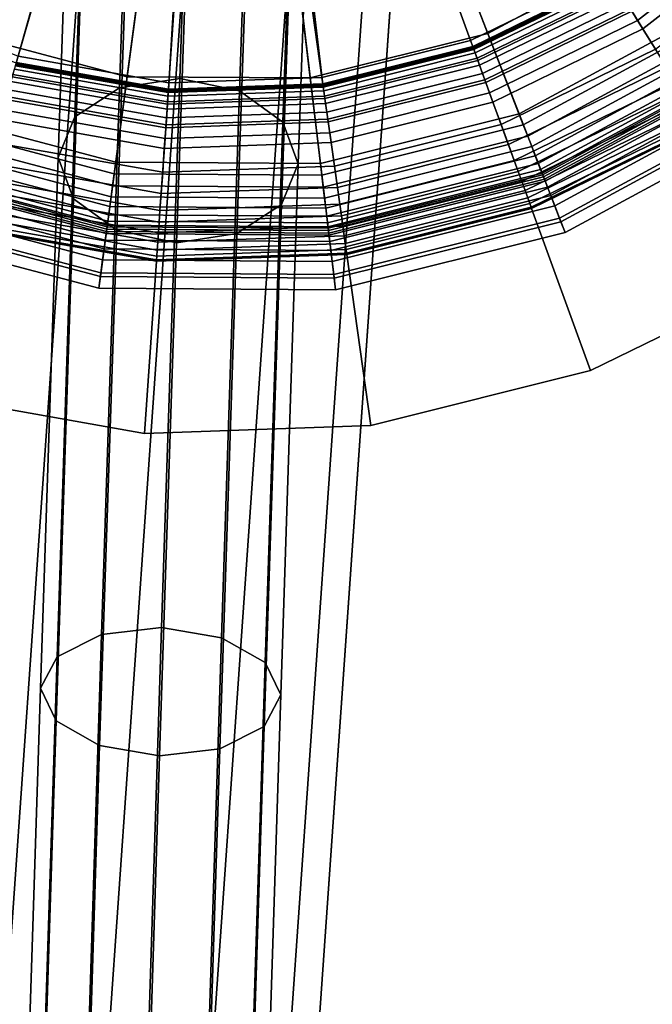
# Model space of a CAD drawing. Extents: x -43.1 to 43.1, y -41.3 to 41.3.
# Tile 246 of 256: x 1.2 to 2, y 16.2 to 17.5. Entities that reach past the tile are written whole.
import ezdxf

# ---------------------------------------------------------------- set-up
doc = ezdxf.new("R2010")
doc.units = 0
for name, color, linetype in [('CABLE.1', 18, 'CONTINUOUS'), ('LAMP', 7, 'CONTINUOUS'), ('LAMP_SUPPORT', 18, 'CONTINUOUS'), ('METAL_BASE', 254, 'CONTINUOUS')]:
    doc.layers.add(name, color=color, linetype=linetype)

msp = doc.modelspace()

# ---------------------------------------------------------------- linework, layer by layer
at = {"layer": 'CABLE.1'}
for points in [[(1.346, 17.3729, 5.2391), (1.4239, 17.385, 5.2232), (1.4435, 17.9569, 5.8728), (1.3655, 17.9415, 5.8851)], [(1.4239, 17.385, 5.2232), (1.5013, 17.3687, 5.2379), (1.5207, 17.9376, 5.8841), (1.4435, 17.9569, 5.8728)], [(1.2884, 17.3355, 5.2814), (1.346, 17.3729, 5.2391), (1.3655, 17.9415, 5.8851), (1.3076, 17.8957, 5.9177)], [(1.5013, 17.3687, 5.2379), (1.5573, 17.3283, 5.2794), (1.5765, 17.8888, 5.9161), (1.5207, 17.9376, 5.8841)], [(1.2666, 17.283, 5.3387), (1.2884, 17.3355, 5.2814), (1.3076, 17.8957, 5.9177), (1.2854, 17.8316, 5.962)], [(1.5573, 17.3283, 5.2794), (1.5771, 17.2747, 5.3364), (1.5959, 17.8237, 5.9601), (1.5765, 17.8888, 5.9161)], [(1.2864, 17.2293, 5.3957), (1.2666, 17.283, 5.3387), (1.2854, 17.8316, 5.962), (1.3048, 17.7665, 6.006)], [(1.5771, 17.2747, 5.3364), (1.5553, 17.2221, 5.3937), (1.5738, 17.7596, 6.0043), (1.5959, 17.8237, 5.9601)], [(1.3425, 17.1889, 5.4371), (1.2864, 17.2293, 5.3957), (1.3048, 17.7665, 6.006), (1.3607, 17.7177, 6.0379)], [(1.5553, 17.2221, 5.3937), (1.4978, 17.1847, 5.436), (1.5159, 17.7138, 6.037), (1.5738, 17.7596, 6.0043)], [(1.4199, 17.1726, 5.4519), (1.3425, 17.1889, 5.4371), (1.3607, 17.7177, 6.0379), (1.4379, 17.6984, 6.0493)], [(1.4978, 17.1847, 5.436), (1.4199, 17.1726, 5.4519), (1.4379, 17.6984, 6.0493), (1.5159, 17.7138, 6.037)], [(1.3226, 16.6667, 4.7036), (1.4004, 16.6757, 4.6853), (1.4239, 17.385, 5.2232), (1.346, 17.3729, 5.2391)], [(1.4004, 16.6757, 4.6853), (1.4778, 16.6624, 4.7024), (1.5013, 17.3687, 5.2379), (1.4239, 17.385, 5.2232)], [(1.2653, 16.6379, 4.7524), (1.3226, 16.6667, 4.7036), (1.346, 17.3729, 5.2391), (1.2884, 17.3355, 5.2814)], [(1.4778, 16.6624, 4.7024), (1.5342, 16.6305, 4.7503), (1.5573, 17.3283, 5.2794), (1.5013, 17.3687, 5.2379)], [(1.2439, 16.5971, 4.8186), (1.2653, 16.6379, 4.7524), (1.2884, 17.3355, 5.2814), (1.2666, 17.283, 5.3387)], [(1.5342, 16.6305, 4.7503), (1.5544, 16.5885, 4.8161), (1.5771, 17.2747, 5.3364), (1.5573, 17.3283, 5.2794)], [(1.2641, 16.555, 4.8845), (1.2439, 16.5971, 4.8186), (1.2666, 17.283, 5.3387), (1.2864, 17.2293, 5.3957)], [(1.5544, 16.5885, 4.8161), (1.533, 16.5477, 4.8823), (1.5553, 17.2221, 5.3937), (1.5771, 17.2747, 5.3364)], [(1.3204, 16.5231, 4.9323), (1.2641, 16.555, 4.8845), (1.2864, 17.2293, 5.3957), (1.3425, 17.1889, 5.4371)], [(1.533, 16.5477, 4.8823), (1.4757, 16.5189, 4.9311), (1.4978, 17.1847, 5.436), (1.5553, 17.2221, 5.3937)], [(1.3979, 16.5099, 4.9494), (1.3204, 16.5231, 4.9323), (1.3425, 17.1889, 5.4371), (1.4199, 17.1726, 5.4519)], [(1.4757, 16.5189, 4.9311), (1.3979, 16.5099, 4.9494), (1.4199, 17.1726, 5.4519), (1.4978, 17.1847, 5.436)], [(1.2972, 15.8701, 4.2963), (1.3749, 15.8759, 4.2763), (1.4004, 16.6757, 4.6853), (1.3226, 16.6667, 4.7036)], [(1.3749, 15.8759, 4.2763), (1.4524, 15.8658, 4.2951), (1.4778, 16.6624, 4.7024), (1.4004, 16.6757, 4.6853)], [(1.2402, 15.8502, 4.3496), (1.2972, 15.8701, 4.2963), (1.3226, 16.6667, 4.7036), (1.2653, 16.6379, 4.7524)], [(1.4524, 15.8658, 4.2951), (1.5091, 15.8428, 4.3475), (1.5342, 16.6305, 4.7503), (1.4778, 16.6624, 4.7024)], [(1.2191, 15.8214, 4.422), (1.2402, 15.8502, 4.3496), (1.2653, 16.6379, 4.7524), (1.2439, 16.5971, 4.8186)], [(1.5091, 15.8428, 4.3475), (1.5296, 15.8129, 4.4195), (1.5544, 16.5885, 4.8161), (1.5342, 16.6305, 4.7503)], [(1.2397, 15.7915, 4.494), (1.2191, 15.8214, 4.422), (1.2439, 16.5971, 4.8186), (1.2641, 16.555, 4.8845)], [(1.5296, 15.8129, 4.4195), (1.5086, 15.7841, 4.4919), (1.533, 16.5477, 4.8823), (1.5544, 16.5885, 4.8161)], [(1.2964, 15.7685, 4.5464), (1.2397, 15.7915, 4.494), (1.2641, 16.555, 4.8845), (1.3204, 16.5231, 4.9323)], [(1.5086, 15.7841, 4.4919), (1.4516, 15.7642, 4.5452), (1.4757, 16.5189, 4.9311), (1.533, 16.5477, 4.8823)], [(1.3739, 15.7584, 4.5652), (1.2964, 15.7685, 4.5464), (1.3204, 16.5231, 4.9323), (1.3979, 16.5099, 4.9494)], [(1.4516, 15.7642, 4.5452), (1.3739, 15.7584, 4.5652), (1.3979, 16.5099, 4.9494), (1.4757, 16.5189, 4.9311)]]:
    msp.add_3dface(points, dxfattribs=at)
at = {"layer": 'LAMP'}
for points in [[(2.1135, 17.7924, 13.8664), (1.9616, 17.6517, 13.8664), (2.1041, 17.4526, 13.8588), (2.3011, 17.635, 13.8588)], [(2.0305, 17.5554, 16.3306), (1.8223, 17.4428, 16.3306), (1.7787, 17.5552, 16.4176), (1.9603, 17.6535, 16.4176)], [(1.9616, 17.6517, 13.8664), (1.7795, 17.5532, 13.8664), (1.868, 17.3249, 13.8588), (2.1041, 17.4526, 13.8588)], [(1.3715, 17.5046, 13.8664), (1.1714, 17.5575, 13.8664), (1.0796, 17.3304, 13.8588), (1.3391, 17.2619, 13.8588)], [(1.3559, 17.3872, 16.3306), (1.127, 17.4477, 16.3306), (1.1722, 17.5595, 16.4176), (1.3718, 17.5067, 16.4176)], [(1.8223, 17.4428, 16.3306), (1.5926, 17.3855, 16.3306), (1.5783, 17.5053, 16.4176), (1.7787, 17.5552, 16.4176)], [(1.7795, 17.5532, 13.8664), (1.5786, 17.5031, 13.8664), (1.6076, 17.26, 13.8588), (1.868, 17.3249, 13.8588)], [(2.0953, 17.4649, 16.2234), (1.8625, 17.3391, 16.2234), (1.8223, 17.4428, 16.3306), (2.0305, 17.5554, 16.3306)], [(1.5786, 17.5031, 13.8664), (1.3715, 17.5046, 13.8664), (1.3391, 17.2619, 13.8588), (1.6076, 17.26, 13.8588)], [(1.5926, 17.3855, 16.3306), (1.3559, 17.3872, 16.3306), (1.3718, 17.5067, 16.4176), (1.5783, 17.5053, 16.4176)], [(2.1481, 17.3912, 16.1042), (1.8953, 17.2546, 16.1042), (1.8625, 17.3391, 16.2234), (2.0953, 17.4649, 16.2234)], [(2.1041, 17.4526, 13.8588), (1.868, 17.3249, 13.8588), (1.8737, 17.3104, 13.8601), (2.1132, 17.4399, 13.8601)], [(1.3412, 17.2769, 16.2234), (1.0853, 17.3445, 16.2234), (1.127, 17.4477, 16.3306), (1.3559, 17.3872, 16.3306)], [(1.8625, 17.3391, 16.2234), (1.6058, 17.275, 16.2234), (1.5926, 17.3855, 16.3306), (1.8223, 17.4428, 16.3306)], [(2.1132, 17.4399, 13.8601), (1.8737, 17.3104, 13.8601), (1.8789, 17.2969, 13.8647), (2.1216, 17.4282, 13.8647)], [(2.1216, 17.4282, 13.8647), (1.8789, 17.2969, 13.8647), (1.8835, 17.285, 13.8722), (2.1291, 17.4178, 13.8722)], [(2.1291, 17.4178, 13.8722), (1.8835, 17.285, 13.8722), (1.8874, 17.275, 13.8822), (2.1353, 17.4091, 13.8822)], [(2.1353, 17.4091, 13.8822), (1.8874, 17.275, 13.8822), (1.8904, 17.2673, 13.8943), (2.1401, 17.4024, 13.8943)], [(2.1401, 17.4024, 13.8943), (1.8904, 17.2673, 13.8943), (1.8923, 17.2624, 13.9082), (2.1432, 17.3981, 13.9082)], [(1.6058, 17.275, 16.2234), (1.3412, 17.2769, 16.2234), (1.3559, 17.3872, 16.3306), (1.5926, 17.3855, 16.3306)], [(2.1432, 17.3981, 13.9082), (1.8923, 17.2624, 13.9082), (1.893, 17.2606, 13.9233), (2.1443, 17.3965, 13.9233)], [(2.1443, 17.3965, 13.9233), (1.893, 17.2606, 13.9233), (1.8941, 17.2577, 14.1573), (2.1461, 17.394, 14.1573)], [(2.1461, 17.394, 14.1573), (1.8941, 17.2577, 14.1573), (1.8962, 17.2523, 14.4272), (2.1495, 17.3893, 14.4272)], [(2.1822, 17.3436, 15.9815), (1.9165, 17.1999, 15.9815), (1.8953, 17.2546, 16.1042), (2.1481, 17.3912, 16.1042)], [(2.1495, 17.3893, 14.4272), (1.8962, 17.2523, 14.4272), (1.8993, 17.2443, 14.7202), (2.1545, 17.3823, 14.7202)], [(2.1545, 17.3823, 14.7202), (1.8993, 17.2443, 14.7202), (1.9034, 17.2336, 15.0232), (2.1612, 17.373, 15.0232)], [(2.1612, 17.373, 15.0232), (1.9034, 17.2336, 15.0232), (1.9086, 17.2203, 15.3235), (2.1695, 17.3614, 15.3235)], [(2.1695, 17.3614, 15.3235), (1.9086, 17.2203, 15.3235), (1.9148, 17.2044, 15.6079), (2.1794, 17.3475, 15.6079)], [(1.3292, 17.187, 16.1042), (1.0514, 17.2604, 16.1042), (1.0853, 17.3445, 16.2234), (1.3412, 17.2769, 16.2234)], [(1.8953, 17.2546, 16.1042), (1.6165, 17.185, 16.1042), (1.6058, 17.275, 16.2234), (1.8625, 17.3391, 16.2234)], [(2.1794, 17.3475, 15.6079), (1.9148, 17.2044, 15.6079), (1.922, 17.1857, 15.8637), (2.1911, 17.3312, 15.8637)], [(2.1911, 17.3312, 15.8637), (1.922, 17.1857, 15.8637), (1.9165, 17.1999, 15.9815), (2.1822, 17.3436, 15.9815)], [(1.3391, 17.2619, 13.8588), (1.0796, 17.3304, 13.8588), (1.0738, 17.3159, 13.8601), (1.3371, 17.2464, 13.8601)], [(1.868, 17.3249, 13.8588), (1.6076, 17.26, 13.8588), (1.6094, 17.2445, 13.8601), (1.8737, 17.3104, 13.8601)], [(1.3371, 17.2464, 13.8601), (1.0738, 17.3159, 13.8601), (1.0684, 17.3026, 13.8647), (1.3352, 17.2321, 13.8647)], [(1.8737, 17.3104, 13.8601), (1.6094, 17.2445, 13.8601), (1.6111, 17.2302, 13.8647), (1.8789, 17.2969, 13.8647)], [(1.3352, 17.2321, 13.8647), (1.0684, 17.3026, 13.8647), (1.0636, 17.2907, 13.8722), (1.3335, 17.2194, 13.8722)], [(1.3335, 17.2194, 13.8722), (1.0636, 17.2907, 13.8722), (1.0596, 17.2808, 13.8822), (1.3321, 17.2088, 13.8822)], [(1.8789, 17.2969, 13.8647), (1.6111, 17.2302, 13.8647), (1.6126, 17.2175, 13.8722), (1.8835, 17.285, 13.8722)], [(1.8835, 17.285, 13.8722), (1.6126, 17.2175, 13.8722), (1.6139, 17.2068, 13.8822), (1.8874, 17.275, 13.8822)], [(1.331, 17.2006, 13.8943), (1.0565, 17.2732, 13.8943), (1.0545, 17.2682, 13.9082), (1.3303, 17.1954, 13.9082)], [(1.3321, 17.2088, 13.8822), (1.0596, 17.2808, 13.8822), (1.0565, 17.2732, 13.8943), (1.331, 17.2006, 13.8943)], [(1.6165, 17.185, 16.1042), (1.3292, 17.187, 16.1042), (1.3412, 17.2769, 16.2234), (1.6058, 17.275, 16.2234)], [(1.8874, 17.275, 13.8822), (1.6139, 17.2068, 13.8822), (1.6149, 17.1986, 13.8943), (1.8904, 17.2673, 13.8943)], [(1.3214, 17.1289, 15.9815), (1.0294, 17.2061, 15.9815), (1.0514, 17.2604, 16.1042), (1.3292, 17.187, 16.1042)], [(1.3296, 17.1904, 14.1573), (1.0526, 17.2636, 14.1573), (1.0505, 17.2582, 14.4272), (1.3289, 17.1846, 14.4272)], [(1.33, 17.1934, 13.9233), (1.0538, 17.2664, 13.9233), (1.0526, 17.2636, 14.1573), (1.3296, 17.1904, 14.1573)], [(1.3303, 17.1954, 13.9082), (1.0545, 17.2682, 13.9082), (1.0538, 17.2664, 13.9233), (1.33, 17.1934, 13.9233)], [(1.6076, 17.26, 13.8588), (1.3391, 17.2619, 13.8588), (1.3371, 17.2464, 13.8601), (1.6094, 17.2445, 13.8601)], [(1.8904, 17.2673, 13.8943), (1.6149, 17.1986, 13.8943), (1.6155, 17.1934, 13.9082), (1.8923, 17.2624, 13.9082)], [(1.8923, 17.2624, 13.9082), (1.6155, 17.1934, 13.9082), (1.6157, 17.1915, 13.9233), (1.893, 17.2606, 13.9233)], [(1.893, 17.2606, 13.9233), (1.6157, 17.1915, 13.9233), (1.6161, 17.1884, 14.1573), (1.8941, 17.2577, 14.1573)], [(1.3277, 17.1761, 14.7202), (1.0472, 17.2502, 14.7202), (1.0429, 17.2396, 15.0232), (1.3262, 17.1648, 15.0232)], [(1.3289, 17.1846, 14.4272), (1.0505, 17.2582, 14.4272), (1.0472, 17.2502, 14.7202), (1.3277, 17.1761, 14.7202)], [(1.8941, 17.2577, 14.1573), (1.6161, 17.1884, 14.1573), (1.6168, 17.1826, 14.4272), (1.8962, 17.2523, 14.4272)], [(1.9165, 17.1999, 15.9815), (1.6235, 17.1268, 15.9815), (1.6165, 17.185, 16.1042), (1.8953, 17.2546, 16.1042)], [(1.8962, 17.2523, 14.4272), (1.6168, 17.1826, 14.4272), (1.6178, 17.1741, 14.7202), (1.8993, 17.2443, 14.7202)], [(1.3262, 17.1648, 15.0232), (1.0429, 17.2396, 15.0232), (1.0376, 17.2264, 15.3235), (1.3243, 17.1507, 15.3235)], [(1.6094, 17.2445, 13.8601), (1.3371, 17.2464, 13.8601), (1.3352, 17.2321, 13.8647), (1.6111, 17.2302, 13.8647)], [(1.8993, 17.2443, 14.7202), (1.6178, 17.1741, 14.7202), (1.6192, 17.1628, 15.0232), (1.9034, 17.2336, 15.0232)], [(1.3243, 17.1507, 15.3235), (1.0376, 17.2264, 15.3235), (1.0312, 17.2105, 15.6079), (1.3221, 17.1337, 15.6079)], [(1.6111, 17.2302, 13.8647), (1.3352, 17.2321, 13.8647), (1.3335, 17.2194, 13.8722), (1.6126, 17.2175, 13.8722)], [(1.9034, 17.2336, 15.0232), (1.6192, 17.1628, 15.0232), (1.6209, 17.1486, 15.3235), (1.9086, 17.2203, 15.3235)], [(1.3221, 17.1337, 15.6079), (1.0312, 17.2105, 15.6079), (1.0237, 17.192, 15.8637), (1.3194, 17.1138, 15.8637)], [(1.6139, 17.2068, 13.8822), (1.3321, 17.2088, 13.8822), (1.331, 17.2006, 13.8943), (1.6149, 17.1986, 13.8943)], [(1.6126, 17.2175, 13.8722), (1.3335, 17.2194, 13.8722), (1.3321, 17.2088, 13.8822), (1.6139, 17.2068, 13.8822)], [(1.9086, 17.2203, 15.3235), (1.6209, 17.1486, 15.3235), (1.6229, 17.1316, 15.6079), (1.9148, 17.2044, 15.6079)], [(1.3194, 17.1138, 15.8637), (1.0237, 17.192, 15.8637), (1.0294, 17.2061, 15.9815), (1.3214, 17.1289, 15.9815)], [(1.6149, 17.1986, 13.8943), (1.331, 17.2006, 13.8943), (1.3303, 17.1954, 13.9082), (1.6155, 17.1934, 13.9082)], [(1.9148, 17.2044, 15.6079), (1.6229, 17.1316, 15.6079), (1.6253, 17.1117, 15.8637), (1.922, 17.1857, 15.8637)], [(1.922, 17.1857, 15.8637), (1.6253, 17.1117, 15.8637), (1.6235, 17.1268, 15.9815), (1.9165, 17.1999, 15.9815)], [(1.6235, 17.1268, 15.9815), (1.3214, 17.1289, 15.9815), (1.3292, 17.187, 16.1042), (1.6165, 17.185, 16.1042)], [(1.6168, 17.1826, 14.4272), (1.3289, 17.1846, 14.4272), (1.3277, 17.1761, 14.7202), (1.6178, 17.1741, 14.7202)], [(1.6161, 17.1884, 14.1573), (1.3296, 17.1904, 14.1573), (1.3289, 17.1846, 14.4272), (1.6168, 17.1826, 14.4272)], [(1.6157, 17.1915, 13.9233), (1.33, 17.1934, 13.9233), (1.3296, 17.1904, 14.1573), (1.6161, 17.1884, 14.1573)], [(1.6155, 17.1934, 13.9082), (1.3303, 17.1954, 13.9082), (1.33, 17.1934, 13.9233), (1.6157, 17.1915, 13.9233)], [(1.6178, 17.1741, 14.7202), (1.3277, 17.1761, 14.7202), (1.3262, 17.1648, 15.0232), (1.6192, 17.1628, 15.0232)], [(1.6192, 17.1628, 15.0232), (1.3262, 17.1648, 15.0232), (1.3243, 17.1507, 15.3235), (1.6209, 17.1486, 15.3235)], [(1.6209, 17.1486, 15.3235), (1.3243, 17.1507, 15.3235), (1.3221, 17.1337, 15.6079), (1.6229, 17.1316, 15.6079)], [(1.6229, 17.1316, 15.6079), (1.3221, 17.1337, 15.6079), (1.3194, 17.1138, 15.8637), (1.6253, 17.1117, 15.8637)], [(1.6253, 17.1117, 15.8637), (1.3194, 17.1138, 15.8637), (1.3214, 17.1289, 15.9815), (1.6235, 17.1268, 15.9815)]]:
    msp.add_3dface(points, dxfattribs=at)
at = {"layer": 'LAMP_SUPPORT'}
for points in [[(1.4648, 18.3026, 12.7749), (1.2124, 17.4046, 12.7749), (1.0271, 17.4795, 12.7749)], [(1.4648, 18.3026, 12.7749), (1.4093, 17.3699, 12.7749), (1.2124, 17.4046, 12.7749)], [(1.4648, 18.3026, 12.7749), (1.4981, 18.3147, 12.7749), (1.609, 17.3769, 12.7749), (1.4093, 17.3699, 12.7749)], [(1.4981, 18.3147, 12.7749), (1.9826, 17.5128, 12.7749), (1.803, 17.4252, 12.7749), (1.609, 17.3769, 12.7749)], [(1.7998, 17.4341, 10.0789), (1.9776, 17.5208, 10.0789), (1.9215, 17.6107, 9.0568), (1.7635, 17.5337, 9.0568)], [(2.0227, 17.4488, 10.1302), (2.1926, 17.5815, 10.1302), (2.1714, 17.6035, 10.1202), (2.0065, 17.4747, 10.1202)], [(2.0084, 17.4716, 13.7378), (2.174, 17.6009, 13.7378), (2.1836, 17.5908, 13.7394), (2.0158, 17.4597, 13.7394)], [(2.0158, 17.4597, 13.7394), (2.1836, 17.5908, 13.7394), (2.2484, 17.5238, 13.7394), (2.0652, 17.3806, 13.7394)], [(1.0316, 17.4878, 10.0789), (1.215, 17.4137, 10.0789), (1.2443, 17.5156, 9.0568), (1.0813, 17.5814, 9.0568)], [(2.039, 17.4226, 10.1378), (2.2141, 17.5594, 10.1378), (2.1926, 17.5815, 10.1302), (2.0227, 17.4488, 10.1302)], [(1.6077, 17.3862, 10.0789), (1.7998, 17.4341, 10.0789), (1.7635, 17.5337, 9.0568), (1.593, 17.4912, 9.0568)], [(1.215, 17.4137, 10.0789), (1.4099, 17.3793, 10.0789), (1.4173, 17.485, 9.0568), (1.2443, 17.5156, 9.0568)], [(1.8026, 17.4262, 10.0942), (1.982, 17.5138, 10.0942), (1.9776, 17.5208, 10.0789), (1.7998, 17.4341, 10.0789)], [(1.8092, 17.4081, 10.1081), (1.9923, 17.4974, 10.1081), (1.982, 17.5138, 10.0942), (1.8026, 17.4262, 10.0942)], [(1.803, 17.4252, 12.7749), (1.9826, 17.5128, 12.7749), (1.9835, 17.5114, 13.6786), (1.8036, 17.4236, 13.6786)], [(1.8036, 17.4236, 13.6786), (1.9835, 17.5114, 13.6786), (1.9844, 17.51, 13.6925), (1.8041, 17.4221, 13.6925)], [(1.8041, 17.4221, 13.6925), (1.9844, 17.51, 13.6925), (1.9868, 17.5061, 13.7054), (1.8057, 17.4178, 13.7054)], [(1.8057, 17.4178, 13.7054), (1.9868, 17.5061, 13.7054), (1.9906, 17.5, 13.7167), (1.8082, 17.411, 13.7167)], [(1.4099, 17.3793, 10.0789), (1.6077, 17.3862, 10.0789), (1.593, 17.4912, 9.0568), (1.4173, 17.485, 9.0568)], [(1.8082, 17.411, 13.7167), (1.9906, 17.5, 13.7167), (1.9956, 17.492, 13.7261), (1.8114, 17.4021, 13.7261)], [(1.8184, 17.3829, 10.1202), (2.0065, 17.4747, 10.1202), (1.9923, 17.4974, 10.1081), (1.8092, 17.4081, 10.1081)], [(1.8114, 17.4021, 13.7261), (1.9956, 17.492, 13.7261), (2.0016, 17.4824, 13.7333), (1.8152, 17.3915, 13.7333)], [(1.8152, 17.3915, 13.7333), (2.0016, 17.4824, 13.7333), (2.0084, 17.4716, 13.7378), (1.8196, 17.3795, 13.7378)], [(1.8288, 17.3542, 10.1302), (2.0227, 17.4488, 10.1302), (2.0065, 17.4747, 10.1202), (1.8184, 17.3829, 10.1202)], [(1.8196, 17.3795, 13.7378), (2.0084, 17.4716, 13.7378), (2.0158, 17.4597, 13.7394), (1.8244, 17.3664, 13.7394)], [(1.8244, 17.3664, 13.7394), (2.0158, 17.4597, 13.7394), (2.0652, 17.3806, 13.7394), (1.8563, 17.2787, 13.7394)], [(1.8394, 17.3252, 10.1378), (2.039, 17.4226, 10.1378), (2.0227, 17.4488, 10.1302), (1.8288, 17.3542, 10.1302)], [(1.6089, 17.378, 10.0942), (1.8026, 17.4262, 10.0942), (1.7998, 17.4341, 10.0789), (1.6077, 17.3862, 10.0789)], [(1.6116, 17.3588, 10.1081), (1.8092, 17.4081, 10.1081), (1.8026, 17.4262, 10.0942), (1.6089, 17.378, 10.0942)], [(1.609, 17.3769, 12.7749), (1.803, 17.4252, 12.7749), (1.8036, 17.4236, 13.6786), (1.6093, 17.3752, 13.6786)], [(1.2127, 17.4057, 10.0942), (1.4094, 17.371, 10.0942), (1.4099, 17.3793, 10.0789), (1.215, 17.4137, 10.0789)], [(1.6093, 17.3752, 13.6786), (1.8036, 17.4236, 13.6786), (1.8041, 17.4221, 13.6925), (1.6095, 17.3736, 13.6925)], [(1.6095, 17.3736, 13.6925), (1.8041, 17.4221, 13.6925), (1.8057, 17.4178, 13.7054), (1.6101, 17.369, 13.7054)], [(1.6101, 17.369, 13.7054), (1.8057, 17.4178, 13.7054), (1.8082, 17.411, 13.7167), (1.6111, 17.3619, 13.7167)], [(1.8488, 17.2994, 10.1425), (2.0536, 17.3993, 10.1425), (2.039, 17.4226, 10.1378), (1.8394, 17.3252, 10.1378)], [(1.2074, 17.3871, 10.1081), (1.408, 17.3517, 10.1081), (1.4094, 17.371, 10.0942), (1.2127, 17.4057, 10.0942)], [(1.2115, 17.4014, 13.6925), (1.4091, 17.3666, 13.6925), (1.4087, 17.362, 13.7054), (1.2103, 17.397, 13.7054)], [(1.212, 17.403, 13.6786), (1.4092, 17.3682, 13.6786), (1.4091, 17.3666, 13.6925), (1.2115, 17.4014, 13.6925)], [(1.2124, 17.4046, 12.7749), (1.4093, 17.3699, 12.7749), (1.4092, 17.3682, 13.6786), (1.212, 17.403, 13.6786)], [(1.6111, 17.3619, 13.7167), (1.8082, 17.411, 13.7167), (1.8114, 17.4021, 13.7261), (1.6125, 17.3525, 13.7261)], [(1.6153, 17.3323, 10.1202), (1.8184, 17.3829, 10.1202), (1.8092, 17.4081, 10.1081), (1.6116, 17.3588, 10.1081)], [(1.6125, 17.3525, 13.7261), (1.8114, 17.4021, 13.7261), (1.8152, 17.3915, 13.7333), (1.614, 17.3413, 13.7333)], [(1.8563, 17.2787, 10.1442), (2.0652, 17.3806, 10.1442), (2.0536, 17.3993, 10.1425), (1.8488, 17.2994, 10.1425)], [(1.2001, 17.3614, 10.1202), (1.4062, 17.325, 10.1202), (1.408, 17.3517, 10.1081), (1.2074, 17.3871, 10.1081)], [(1.2083, 17.3901, 13.7167), (1.4082, 17.3548, 13.7167), (1.4076, 17.3454, 13.7261), (1.2057, 17.381, 13.7261)], [(1.2103, 17.397, 13.7054), (1.4087, 17.362, 13.7054), (1.4082, 17.3548, 13.7167), (1.2083, 17.3901, 13.7167)], [(1.614, 17.3413, 13.7333), (1.8152, 17.3915, 13.7333), (1.8196, 17.3795, 13.7378), (1.6158, 17.3287, 13.7378)], [(1.2057, 17.381, 13.7261), (1.4076, 17.3454, 13.7261), (1.4068, 17.3341, 13.7333), (1.2026, 17.3701, 13.7333)], [(1.408, 17.3517, 10.1081), (1.6116, 17.3588, 10.1081), (1.6089, 17.378, 10.0942), (1.4094, 17.371, 10.0942)], [(1.4092, 17.3682, 13.6786), (1.6093, 17.3752, 13.6786), (1.6095, 17.3736, 13.6925), (1.4091, 17.3666, 13.6925)], [(1.4093, 17.3699, 12.7749), (1.609, 17.3769, 12.7749), (1.6093, 17.3752, 13.6786), (1.4092, 17.3682, 13.6786)], [(1.4094, 17.371, 10.0942), (1.6089, 17.378, 10.0942), (1.6077, 17.3862, 10.0789), (1.4099, 17.3793, 10.0789)], [(1.6196, 17.302, 10.1302), (1.8288, 17.3542, 10.1302), (1.8184, 17.3829, 10.1202), (1.6153, 17.3323, 10.1202)], [(1.6158, 17.3287, 13.7378), (1.8196, 17.3795, 13.7378), (1.8244, 17.3664, 13.7394), (1.6178, 17.3148, 13.7394)], [(1.8614, 17.2646, 10.146), (2.0732, 17.3679, 10.146), (2.0652, 17.3806, 10.1442), (1.8563, 17.2787, 10.1442)], [(1.8563, 17.2787, 13.7394), (2.0652, 17.3806, 13.7394), (2.0732, 17.3679, 13.7377), (1.8614, 17.2646, 13.7377)], [(1.1916, 17.332, 10.1302), (1.404, 17.2945, 10.1302), (1.4062, 17.325, 10.1202), (1.2001, 17.3614, 10.1202)], [(1.2026, 17.3701, 13.7333), (1.4068, 17.3341, 13.7333), (1.4059, 17.3213, 13.7378), (1.199, 17.3578, 13.7378)], [(1.4082, 17.3548, 13.7167), (1.6111, 17.3619, 13.7167), (1.6125, 17.3525, 13.7261), (1.4076, 17.3454, 13.7261)], [(1.4087, 17.362, 13.7054), (1.6101, 17.369, 13.7054), (1.6111, 17.3619, 13.7167), (1.4082, 17.3548, 13.7167)], [(1.4091, 17.3666, 13.6925), (1.6095, 17.3736, 13.6925), (1.6101, 17.369, 13.7054), (1.4087, 17.362, 13.7054)], [(1.6178, 17.3148, 13.7394), (1.8244, 17.3664, 13.7394), (1.8563, 17.2787, 13.7394), (1.6307, 17.2225, 13.7394)], [(1.8662, 17.2516, 10.1509), (2.0805, 17.3562, 10.1509), (2.0732, 17.3679, 10.146), (1.8614, 17.2646, 10.146)], [(1.8614, 17.2646, 13.7377), (2.0732, 17.3679, 13.7377), (2.0805, 17.3562, 13.7328), (1.8662, 17.2516, 13.7328)], [(1.199, 17.3578, 13.7378), (1.4059, 17.3213, 13.7378), (1.4049, 17.3074, 13.7394), (1.1952, 17.3444, 13.7394)], [(1.4062, 17.325, 10.1202), (1.6153, 17.3323, 10.1202), (1.6116, 17.3588, 10.1081), (1.408, 17.3517, 10.1081)], [(1.4076, 17.3454, 13.7261), (1.6125, 17.3525, 13.7261), (1.614, 17.3413, 13.7333), (1.4068, 17.3341, 13.7333)], [(1.6239, 17.2715, 10.1378), (1.8394, 17.3252, 10.1378), (1.8288, 17.3542, 10.1302), (1.6196, 17.302, 10.1302)], [(1.8703, 17.2402, 10.1587), (2.087, 17.3458, 10.1587), (2.0805, 17.3562, 10.1509), (1.8662, 17.2516, 10.1509)], [(1.8662, 17.2516, 13.7328), (2.0805, 17.3562, 13.7328), (2.087, 17.3458, 13.725), (1.8703, 17.2402, 13.725)], [(1.1952, 17.3444, 13.7394), (1.4049, 17.3074, 13.7394), (1.3984, 17.2144, 13.7394), (1.1695, 17.2548, 13.7394)], [(1.4068, 17.3341, 13.7333), (1.614, 17.3413, 13.7333), (1.6158, 17.3287, 13.7378), (1.4059, 17.3213, 13.7378)], [(1.8738, 17.2306, 10.1688), (2.0924, 17.3372, 10.1688), (2.087, 17.3458, 10.1587), (1.8703, 17.2402, 10.1587)], [(1.8703, 17.2402, 13.725), (2.087, 17.3458, 13.725), (2.0924, 17.3372, 13.7148), (1.8738, 17.2306, 13.7148)], [(1.8765, 17.2233, 10.181), (2.0965, 17.3306, 10.181), (2.0924, 17.3372, 10.1688), (1.8738, 17.2306, 10.1688)], [(1.8738, 17.2306, 13.7148), (2.0924, 17.3372, 13.7148), (2.0965, 17.3306, 13.7026), (1.8765, 17.2233, 13.7026)], [(1.1831, 17.3023, 10.1378), (1.4019, 17.2637, 10.1378), (1.404, 17.2945, 10.1302), (1.1916, 17.332, 10.1302)], [(1.404, 17.2945, 10.1302), (1.6196, 17.302, 10.1302), (1.6153, 17.3323, 10.1202), (1.4062, 17.325, 10.1202)], [(1.4059, 17.3213, 13.7378), (1.6158, 17.3287, 13.7378), (1.6178, 17.3148, 13.7394), (1.4049, 17.3074, 13.7394)], [(1.6277, 17.2442, 10.1425), (1.8488, 17.2994, 10.1425), (1.8394, 17.3252, 10.1378), (1.6239, 17.2715, 10.1378)], [(1.8782, 17.2187, 10.1948), (2.0991, 17.3264, 10.1948), (2.0965, 17.3306, 10.181), (1.8765, 17.2233, 10.181)], [(1.8765, 17.2233, 13.7026), (2.0965, 17.3306, 13.7026), (2.0991, 17.3264, 13.6888), (1.8782, 17.2187, 13.6888)], [(1.8788, 17.217, 10.2099), (2.1, 17.3249, 10.2099), (2.0991, 17.3264, 10.1948), (1.8782, 17.2187, 10.1948)], [(1.8782, 17.2187, 13.6888), (2.0991, 17.3264, 13.6888), (2.1, 17.3249, 13.6738), (1.8788, 17.217, 13.6738)], [(1.8788, 17.217, 13.6738), (2.1, 17.3249, 13.6738), (2.1, 17.3249, 10.2099), (1.8788, 17.217, 10.2099)], [(1.4049, 17.3074, 13.7394), (1.6178, 17.3148, 13.7394), (1.6307, 17.2225, 13.7394), (1.3984, 17.2144, 13.7394)], [(1.1755, 17.2759, 10.1425), (1.3999, 17.2363, 10.1425), (1.4019, 17.2637, 10.1378), (1.1831, 17.3023, 10.1378)], [(1.4019, 17.2637, 10.1378), (1.6239, 17.2715, 10.1378), (1.6196, 17.302, 10.1302), (1.404, 17.2945, 10.1302)], [(1.6307, 17.2225, 10.1442), (1.8563, 17.2787, 10.1442), (1.8488, 17.2994, 10.1425), (1.6277, 17.2442, 10.1425)], [(1.1695, 17.2548, 10.1442), (1.3984, 17.2144, 10.1442), (1.3999, 17.2363, 10.1425), (1.1755, 17.2759, 10.1425)], [(1.6328, 17.2076, 10.146), (1.8614, 17.2646, 10.146), (1.8563, 17.2787, 10.1442), (1.6307, 17.2225, 10.1442)], [(1.6307, 17.2225, 13.7394), (1.8563, 17.2787, 13.7394), (1.8614, 17.2646, 13.7377), (1.6328, 17.2076, 13.7377)], [(1.3999, 17.2363, 10.1425), (1.6277, 17.2442, 10.1425), (1.6239, 17.2715, 10.1378), (1.4019, 17.2637, 10.1378)], [(1.6348, 17.1939, 10.1509), (1.8662, 17.2516, 10.1509), (1.8614, 17.2646, 10.146), (1.6328, 17.2076, 10.146)], [(1.6328, 17.2076, 13.7377), (1.8614, 17.2646, 13.7377), (1.8662, 17.2516, 13.7328), (1.6348, 17.1939, 13.7328)], [(1.1653, 17.2403, 10.146), (1.3974, 17.1994, 10.146), (1.3984, 17.2144, 10.1442), (1.1695, 17.2548, 10.1442)], [(1.1695, 17.2548, 13.7394), (1.3984, 17.2144, 13.7394), (1.3974, 17.1994, 13.7377), (1.1653, 17.2403, 13.7377)], [(1.6365, 17.1818, 10.1587), (1.8703, 17.2402, 10.1587), (1.8662, 17.2516, 10.1509), (1.6348, 17.1939, 10.1509)], [(1.6348, 17.1939, 13.7328), (1.8662, 17.2516, 13.7328), (1.8703, 17.2402, 13.725), (1.6365, 17.1818, 13.725)], [(1.1615, 17.227, 10.1509), (1.3964, 17.1856, 10.1509), (1.3974, 17.1994, 10.146), (1.1653, 17.2403, 10.146)], [(1.1653, 17.2403, 13.7377), (1.3974, 17.1994, 13.7377), (1.3964, 17.1856, 13.7328), (1.1615, 17.227, 13.7328)], [(1.3984, 17.2144, 10.1442), (1.6307, 17.2225, 10.1442), (1.6277, 17.2442, 10.1425), (1.3999, 17.2363, 10.1425)], [(1.6379, 17.1718, 10.1688), (1.8738, 17.2306, 10.1688), (1.8703, 17.2402, 10.1587), (1.6365, 17.1818, 10.1587)], [(1.6365, 17.1818, 13.725), (1.8703, 17.2402, 13.725), (1.8738, 17.2306, 13.7148), (1.6379, 17.1718, 13.7148)], [(1.1582, 17.2153, 10.1587), (1.3956, 17.1734, 10.1587), (1.3964, 17.1856, 10.1509), (1.1615, 17.227, 10.1509)], [(1.1615, 17.227, 13.7328), (1.3964, 17.1856, 13.7328), (1.3956, 17.1734, 13.725), (1.1582, 17.2153, 13.725)], [(1.3974, 17.1994, 10.146), (1.6328, 17.2076, 10.146), (1.6307, 17.2225, 10.1442), (1.3984, 17.2144, 10.1442)], [(1.3984, 17.2144, 13.7394), (1.6307, 17.2225, 13.7394), (1.6328, 17.2076, 13.7377), (1.3974, 17.1994, 13.7377)], [(1.639, 17.1641, 10.181), (1.8765, 17.2233, 10.181), (1.8738, 17.2306, 10.1688), (1.6379, 17.1718, 10.1688)], [(1.6379, 17.1718, 13.7148), (1.8738, 17.2306, 13.7148), (1.8765, 17.2233, 13.7026), (1.639, 17.1641, 13.7026)], [(1.6396, 17.1592, 10.1948), (1.8782, 17.2187, 10.1948), (1.8765, 17.2233, 10.181), (1.639, 17.1641, 10.181)], [(1.639, 17.1641, 13.7026), (1.8765, 17.2233, 13.7026), (1.8782, 17.2187, 13.6888), (1.6396, 17.1592, 13.6888)], [(1.1554, 17.2055, 10.1688), (1.3948, 17.1633, 10.1688), (1.3956, 17.1734, 10.1587), (1.1582, 17.2153, 10.1587)], [(1.1582, 17.2153, 13.725), (1.3956, 17.1734, 13.725), (1.3948, 17.1633, 13.7148), (1.1554, 17.2055, 13.7148)], [(1.6399, 17.1575, 10.2099), (1.8788, 17.217, 10.2099), (1.8782, 17.2187, 10.1948), (1.6396, 17.1592, 10.1948)], [(1.6396, 17.1592, 13.6888), (1.8782, 17.2187, 13.6888), (1.8788, 17.217, 13.6738), (1.6399, 17.1575, 13.6738)], [(1.6399, 17.1575, 13.6738), (1.8788, 17.217, 13.6738), (1.8788, 17.217, 10.2099), (1.6399, 17.1575, 10.2099)], [(1.1519, 17.1933, 10.1948), (1.394, 17.1506, 10.1948), (1.3943, 17.1555, 10.181), (1.1532, 17.198, 10.181)], [(1.1532, 17.198, 13.7026), (1.3943, 17.1555, 13.7026), (1.394, 17.1506, 13.6888), (1.1519, 17.1933, 13.6888)], [(1.1532, 17.198, 10.181), (1.3943, 17.1555, 10.181), (1.3948, 17.1633, 10.1688), (1.1554, 17.2055, 10.1688)], [(1.1554, 17.2055, 13.7148), (1.3948, 17.1633, 13.7148), (1.3943, 17.1555, 13.7026), (1.1532, 17.198, 13.7026)], [(1.3964, 17.1856, 10.1509), (1.6348, 17.1939, 10.1509), (1.6328, 17.2076, 10.146), (1.3974, 17.1994, 10.146)], [(1.3974, 17.1994, 13.7377), (1.6328, 17.2076, 13.7377), (1.6348, 17.1939, 13.7328), (1.3964, 17.1856, 13.7328)], [(1.1514, 17.1916, 10.2099), (1.3938, 17.1489, 10.2099), (1.394, 17.1506, 10.1948), (1.1519, 17.1933, 10.1948)], [(1.1519, 17.1933, 13.6888), (1.394, 17.1506, 13.6888), (1.3938, 17.1489, 13.6738), (1.1514, 17.1916, 13.6738)], [(1.1514, 17.1916, 13.6738), (1.3938, 17.1489, 13.6738), (1.3938, 17.1489, 10.2099), (1.1514, 17.1916, 10.2099)], [(1.3956, 17.1734, 10.1587), (1.6365, 17.1818, 10.1587), (1.6348, 17.1939, 10.1509), (1.3964, 17.1856, 10.1509)], [(1.3964, 17.1856, 13.7328), (1.6348, 17.1939, 13.7328), (1.6365, 17.1818, 13.725), (1.3956, 17.1734, 13.725)], [(1.3943, 17.1555, 10.181), (1.639, 17.1641, 10.181), (1.6379, 17.1718, 10.1688), (1.3948, 17.1633, 10.1688)], [(1.3948, 17.1633, 13.7148), (1.6379, 17.1718, 13.7148), (1.639, 17.1641, 13.7026), (1.3943, 17.1555, 13.7026)], [(1.3948, 17.1633, 10.1688), (1.6379, 17.1718, 10.1688), (1.6365, 17.1818, 10.1587), (1.3956, 17.1734, 10.1587)], [(1.3956, 17.1734, 13.725), (1.6365, 17.1818, 13.725), (1.6379, 17.1718, 13.7148), (1.3948, 17.1633, 13.7148)], [(1.3938, 17.1489, 10.2099), (1.6399, 17.1575, 10.2099), (1.6396, 17.1592, 10.1948), (1.394, 17.1506, 10.1948)], [(1.394, 17.1506, 13.6888), (1.6396, 17.1592, 13.6888), (1.6399, 17.1575, 13.6738), (1.3938, 17.1489, 13.6738)], [(1.394, 17.1506, 10.1948), (1.6396, 17.1592, 10.1948), (1.639, 17.1641, 10.181), (1.3943, 17.1555, 10.181)], [(1.3943, 17.1555, 13.7026), (1.639, 17.1641, 13.7026), (1.6396, 17.1592, 13.6888), (1.394, 17.1506, 13.6888)], [(1.3938, 17.1489, 13.6738), (1.6399, 17.1575, 13.6738), (1.6399, 17.1575, 10.2099), (1.3938, 17.1489, 10.2099)]]:
    msp.add_3dface(points, dxfattribs=at)
at = {"layer": 'METAL_BASE'}
for points in [[(27.0036, 32.0474, 30.106), (27.0311, 32.0239, 30.241), (0.867, 1.3896, 30.241), (0.8395, 1.4131, 30.106)], [(27.0311, 32.0239, 29.9709), (27.0036, 32.0474, 30.106), (0.8395, 1.4131, 30.106), (0.867, 1.3896, 29.9709)], [(27.0311, 32.0239, 30.241), (27.1063, 31.9597, 30.3399), (0.9422, 1.3254, 30.3399), (0.867, 1.3896, 30.241)], [(27.1063, 31.9597, 29.872), (27.0311, 32.0239, 29.9709), (0.867, 1.3896, 29.9709), (0.9422, 1.3254, 29.872)], [(27.1063, 31.9597, 30.3399), (27.209, 31.8719, 30.3761), (1.0449, 1.2377, 30.3761), (0.9422, 1.3254, 30.3399)], [(27.209, 31.8719, 29.8358), (27.1063, 31.9597, 29.872), (0.9422, 1.3254, 29.872), (1.0449, 1.2377, 29.8358)], [(27.209, 31.8719, 30.3761), (27.3117, 31.7842, 30.3399), (1.1476, 1.15, 30.3399), (1.0449, 1.2377, 30.3761)], [(27.3117, 31.7842, 29.872), (27.209, 31.8719, 29.8358), (1.0449, 1.2377, 29.8358), (1.1476, 1.15, 29.872)], [(27.3117, 31.7842, 30.3399), (27.3869, 31.72, 30.241), (1.2228, 1.0858, 30.241), (1.1476, 1.15, 30.3399)], [(27.3869, 31.72, 29.9709), (27.3117, 31.7842, 29.872), (1.1476, 1.15, 29.872), (1.2228, 1.0858, 29.9709)], [(27.3869, 31.72, 30.241), (27.4144, 31.6965, 30.106), (1.2503, 1.0623, 30.106), (1.2228, 1.0858, 30.241)], [(27.4144, 31.6965, 30.106), (27.3869, 31.72, 29.9709), (1.2228, 1.0858, 29.9709), (1.2503, 1.0623, 30.106)], [(15.0599, 29.1945, 39.312), (15.0919, 29.1777, 39.447), (0.5811, 1.5197, 39.447), (0.5491, 1.5365, 39.312)], [(15.0919, 29.1777, 39.1769), (15.0599, 29.1945, 39.312), (0.5491, 1.5365, 39.312), (0.5811, 1.5197, 39.1769)], [(15.0919, 29.1777, 39.447), (15.1795, 29.1318, 39.5459), (0.6687, 1.4737, 39.5459), (0.5811, 1.5197, 39.447)], [(15.1795, 29.1318, 39.0781), (15.0919, 29.1777, 39.1769), (0.5811, 1.5197, 39.1769), (0.6687, 1.4737, 39.0781)], [(15.1795, 29.1318, 39.5459), (15.2991, 29.0691, 39.5821), (0.7883, 1.411, 39.5821), (0.6687, 1.4737, 39.5459)], [(15.2991, 29.0691, 39.0419), (15.1795, 29.1318, 39.0781), (0.6687, 1.4737, 39.0781), (0.7883, 1.411, 39.0419)], [(15.2991, 29.0691, 39.5821), (15.4187, 29.0063, 39.5459), (0.9079, 1.3482, 39.5459), (0.7883, 1.411, 39.5821)], [(15.4187, 29.0063, 39.0781), (15.2991, 29.0691, 39.0419), (0.7883, 1.411, 39.0419), (0.9079, 1.3482, 39.0781)], [(15.4187, 29.0063, 39.5459), (15.5062, 28.9604, 39.447), (0.9954, 1.3023, 39.447), (0.9079, 1.3482, 39.5459)], [(15.5062, 28.9604, 39.1769), (15.4187, 29.0063, 39.0781), (0.9079, 1.3482, 39.0781), (0.9954, 1.3023, 39.1769)], [(15.5062, 28.9604, 39.447), (15.5382, 28.9436, 39.312), (1.0275, 1.2855, 39.312), (0.9954, 1.3023, 39.447)], [(15.5382, 28.9436, 39.312), (15.5062, 28.9604, 39.1769), (0.9954, 1.3023, 39.1769), (1.0275, 1.2855, 39.312)], [(25.8107, 20.3207, 20.312), (25.8329, 20.2921, 20.447), (1.159, 1.1418, 20.447), (1.1368, 1.1704, 20.312)], [(25.8329, 20.2921, 20.1769), (25.8107, 20.3207, 20.312), (1.1368, 1.1704, 20.312), (1.159, 1.1418, 20.1769)], [(25.8329, 20.2921, 20.447), (25.8935, 20.214, 20.5459), (1.2196, 1.0637, 20.5459), (1.159, 1.1418, 20.447)], [(25.8935, 20.214, 20.0781), (25.8329, 20.2921, 20.1769), (1.159, 1.1418, 20.1769), (1.2196, 1.0637, 20.0781)], [(25.8935, 20.214, 20.5459), (25.9763, 20.1073, 20.5821), (1.3024, 0.9571, 20.5821), (1.2196, 1.0637, 20.5459)], [(25.9763, 20.1073, 20.0419), (25.8935, 20.214, 20.0781), (1.2196, 1.0637, 20.0781), (1.3024, 0.9571, 20.0419)], [(25.9763, 20.1073, 20.5821), (26.0591, 20.0006, 20.5459), (1.3852, 0.8504, 20.5459), (1.3024, 0.9571, 20.5821)], [(26.0591, 20.0006, 20.0781), (25.9763, 20.1073, 20.0419), (1.3024, 0.9571, 20.0419), (1.3852, 0.8504, 20.0781)], [(26.0591, 20.0006, 20.5459), (26.1197, 19.9225, 20.447), (1.4459, 0.7723, 20.447), (1.3852, 0.8504, 20.5459)], [(26.1197, 19.9225, 20.1769), (26.0591, 20.0006, 20.0781), (1.3852, 0.8504, 20.0781), (1.4459, 0.7723, 20.1769)], [(26.1197, 19.9225, 20.447), (26.1419, 19.8939, 20.312), (1.468, 0.7437, 20.312), (1.4459, 0.7723, 20.447)], [(26.1419, 19.8939, 20.312), (26.1197, 19.9225, 20.1769), (1.4459, 0.7723, 20.1769), (1.468, 0.7437, 20.312)], [(1.2144, 17.8166, 11.6531), (1.3131, 17.8097, 11.7519), (0.1809, 1.6194, 11.7519), (0.0823, 1.6263, 11.6531)], [(1.3131, 17.8097, 11.2841), (1.2144, 17.8166, 11.3829), (0.0823, 1.6263, 11.3829), (0.1809, 1.6194, 11.2841)], [(1.3131, 17.8097, 11.7519), (1.4478, 17.8003, 11.7881), (0.3157, 1.61, 11.7881), (0.1809, 1.6194, 11.7519)], [(1.4478, 17.8003, 11.2479), (1.3131, 17.8097, 11.2841), (0.1809, 1.6194, 11.2841), (0.3157, 1.61, 11.2479)], [(1.4478, 17.8003, 11.7881), (1.5825, 17.7909, 11.7519), (0.4504, 1.6005, 11.7519), (0.3157, 1.61, 11.7881)], [(1.5825, 17.7909, 11.2841), (1.4478, 17.8003, 11.2479), (0.3157, 1.61, 11.2479), (0.4504, 1.6005, 11.2841)], [(1.5825, 17.7909, 11.7519), (1.6811, 17.784, 11.6531), (0.549, 1.5936, 11.6531), (0.4504, 1.6005, 11.7519)], [(1.6811, 17.784, 11.3829), (1.5825, 17.7909, 11.2841), (0.4504, 1.6005, 11.2841), (0.549, 1.5936, 11.3829)], [(1.6811, 17.784, 11.6531), (1.7172, 17.7815, 11.518), (0.5851, 1.5911, 11.518), (0.549, 1.5936, 11.6531)], [(1.7172, 17.7815, 11.518), (1.6811, 17.784, 11.3829), (0.549, 1.5936, 11.3829), (0.5851, 1.5911, 11.518)], [(1.8788, 17.217, 11.0545), (2.1, 17.3249, 11.0545), (2.1, 17.3249, 11.9415), (1.8788, 17.217, 11.9415)], [(1.8788, 17.217, 11.0545), (1.955, 17.0075, 11.0545), (2.2182, 17.1359, 11.0545), (2.1, 17.3249, 11.0545)], [(2.1, 17.3249, 11.9415), (2.2182, 17.1359, 11.9415), (1.955, 17.0075, 11.9415), (1.8788, 17.217, 11.9415)], [(4.7072, 17.2265, 47.518), (4.7421, 17.2168, 47.6531), (0.4049, 1.5772, 47.6531), (0.37, 1.5869, 47.518)], [(4.7421, 17.2168, 47.3829), (4.7072, 17.2265, 47.518), (0.37, 1.5869, 47.518), (0.4049, 1.5772, 47.3829)], [(4.7421, 17.2168, 47.6531), (4.8374, 17.1904, 47.7519), (0.5002, 1.5508, 47.7519), (0.4049, 1.5772, 47.6531)], [(4.8374, 17.1904, 47.2841), (4.7421, 17.2168, 47.3829), (0.4049, 1.5772, 47.3829), (0.5002, 1.5508, 47.2841)], [(1.6399, 17.1575, 11.0545), (1.8788, 17.217, 11.0545), (1.8788, 17.217, 11.9415), (1.6399, 17.1575, 11.9415)], [(1.6399, 17.1575, 11.0545), (1.6709, 16.9367, 11.0545), (1.955, 17.0075, 11.0545), (1.8788, 17.217, 11.0545)], [(1.8788, 17.217, 11.9415), (1.955, 17.0075, 11.9415), (1.6709, 16.9367, 11.9415), (1.6399, 17.1575, 11.9415)], [(4.8374, 17.1904, 47.7519), (4.9675, 17.1543, 47.7881), (0.6303, 1.5147, 47.7881), (0.5002, 1.5508, 47.7519)], [(4.9675, 17.1543, 47.2479), (4.8374, 17.1904, 47.2841), (0.5002, 1.5508, 47.2841), (0.6303, 1.5147, 47.2479)], [(1.1514, 17.1916, 11.0545), (1.0899, 16.9773, 11.0545), (1.3783, 16.9264, 11.0545), (1.3938, 17.1489, 11.0545)], [(1.3938, 17.1489, 11.9415), (1.3783, 16.9264, 11.9415), (1.0899, 16.9773, 11.9415), (1.1514, 17.1916, 11.9415)], [(1.1514, 17.1916, 11.0545), (1.3938, 17.1489, 11.0545), (1.3938, 17.1489, 11.9415), (1.1514, 17.1916, 11.9415)], [(4.9675, 17.1543, 47.7881), (5.0977, 17.1182, 47.7519), (0.7604, 1.4786, 47.7519), (0.6303, 1.5147, 47.7881)], [(5.0977, 17.1182, 47.2841), (4.9675, 17.1543, 47.2479), (0.6303, 1.5147, 47.2479), (0.7604, 1.4786, 47.2841)], [(1.3938, 17.1489, 11.0545), (1.3783, 16.9264, 11.0545), (1.6709, 16.9367, 11.0545), (1.6399, 17.1575, 11.0545)], [(1.6399, 17.1575, 11.9415), (1.6709, 16.9367, 11.9415), (1.3783, 16.9264, 11.9415), (1.3938, 17.1489, 11.9415)], [(1.3938, 17.1489, 11.0545), (1.6399, 17.1575, 11.0545), (1.6399, 17.1575, 11.9415), (1.3938, 17.1489, 11.9415)], [(1.955, 17.0075, 11.9415), (2.2182, 17.1359, 11.9415), (2.2182, 17.1359, 11.0545), (1.955, 17.0075, 11.0545)], [(5.0977, 17.1182, 47.7519), (5.1929, 17.0918, 47.6531), (0.8557, 1.4522, 47.6531), (0.7604, 1.4786, 47.7519)], [(5.1929, 17.0918, 47.3829), (5.0977, 17.1182, 47.2841), (0.7604, 1.4786, 47.2841), (0.8557, 1.4522, 47.3829)], [(5.1929, 17.0918, 47.6531), (5.2278, 17.0821, 47.518), (0.8906, 1.4425, 47.518), (0.8557, 1.4522, 47.6531)], [(5.2278, 17.0821, 47.518), (5.1929, 17.0918, 47.3829), (0.8557, 1.4522, 47.3829), (0.8906, 1.4425, 47.518)], [(1.6709, 16.9367, 11.9415), (1.955, 17.0075, 11.9415), (1.955, 17.0075, 11.0545), (1.6709, 16.9367, 11.0545)], [(1.0899, 16.9773, 11.9415), (1.3783, 16.9264, 11.9415), (1.3783, 16.9264, 11.0545), (1.0899, 16.9773, 11.0545)], [(1.3783, 16.9264, 11.9415), (1.6709, 16.9367, 11.9415), (1.6709, 16.9367, 11.0545), (1.3783, 16.9264, 11.0545)]]:
    msp.add_3dface(points, dxfattribs=at)

doc.saveas('drawing.dxf')
